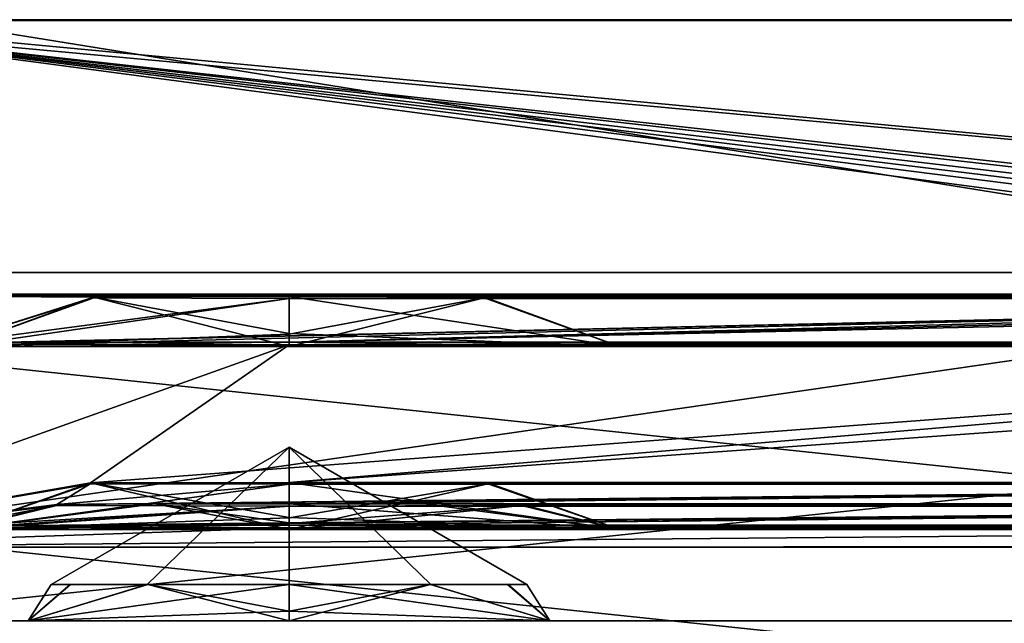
# Model space of a CAD drawing. Header units: millimetres. Extents: x -253 to 253, y -26 to 186.
# Tile 5 of 86: x -245.07 to -239.69, y -5.51 to -2.22. Entities that reach past the tile are written whole.
import ezdxf

# ---------------------------------------------------------------- set-up
doc = ezdxf.new("R2010")
doc.units = ezdxf.units.MM
doc.header["$LTSCALE"] = 52.148148
for name, color, linetype in [('202', 7, 'CONTINUOUS'), ('204', 7, 'CONTINUOUS'), ('205', 7, 'CONTINUOUS'), ('211', 7, 'CONTINUOUS'), ('220', 7, 'CONTINUOUS'), ('221', 7, 'CONTINUOUS'), ('222', 7, 'CONTINUOUS'), ('223', 7, 'CONTINUOUS'), ('224', 7, 'CONTINUOUS'), ('225', 7, 'CONTINUOUS'), ('232', 7, 'CONTINUOUS'), ('233', 7, 'CONTINUOUS'), ('512', 7, 'CONTINUOUS'), ('513', 7, 'CONTINUOUS'), ('518', 7, 'CONTINUOUS'), ('558', 7, 'CONTINUOUS'), ('559', 7, 'CONTINUOUS'), ('560', 7, 'CONTINUOUS'), ('567', 7, 'CONTINUOUS'), ('568', 7, 'CONTINUOUS'), ('570', 7, 'CONTINUOUS'), ('689', 7, 'CONTINUOUS'), ('690', 7, 'CONTINUOUS'), ('691', 7, 'CONTINUOUS'), ('692', 7, 'CONTINUOUS'), ('693', 7, 'CONTINUOUS'), ('694', 7, 'CONTINUOUS')]:
    doc.layers.add(name, color=color, linetype=linetype)

msp = doc.modelspace()

# ---------------------------------------------------------------- linework, layer by layer
at = {"layer": '202', "linetype": 'Continuous'}
for points in [[(-232, -5.5, -19.16), (-232, -4, -19.16), (-246.25, -4, -19.16), (-232, -5.5, -19.16)], [(-232, -5.5, -19.16), (-246.25, -4, -19.16), (-246.25, -5.5, -19.16), (-232, -5.5, -19.16)]]:
    msp.add_3dface(points, dxfattribs=at)
at = {"layer": '204', "linetype": 'Continuous'}
for points in [[(-246.25, -4, -88.84), (-232, -4, -88.84), (-246.25, -5.5, -88.84), (-246.25, -4, -88.84)], [(-246.25, -5.5, -88.84), (-232, -4, -88.84), (-232, -5.5, -88.84), (-246.25, -5.5, -88.84)]]:
    msp.add_3dface(points, dxfattribs=at)
at = {"layer": '205', "linetype": 'Continuous'}
for points in [[(-246.25, -4, -19.16), (-232, -4, -19.16), (-234.65, -4, -21.0743), (-246.25, -4, -19.16)], [(-246.25, -4, -19.16), (-243.6, -4, -21.0743), (-245.4062, -4, -22.1172), (-246.25, -4, -19.16)], [(-243.6, -4, -21.0743), (-246.25, -4, -19.16), (-234.65, -4, -21.0743), (-243.6, -4, -21.0743)], [(-246.25, -4, -19.16), (-245.4077, -4, -24.2002), (-243.6, -4, -82.7543), (-246.25, -4, -19.16)], [(-246.25, -4, -19.16), (-243.6, -4, -82.7543), (-245.4062, -4, -83.7972), (-246.25, -4, -19.16)], [(-232, -4, -88.84), (-246.25, -4, -88.84), (-243.6, -4, -86.9257), (-232, -4, -88.84)], [(-243.6, -4, -86.9257), (-246.25, -4, -88.84), (-245.4077, -4, -85.8802), (-243.6, -4, -86.9257)], [(-245.4077, -4, -24.2002), (-243.6, -4, -25.2457), (-234.65, -4, -82.7543), (-245.4077, -4, -24.2002)], [(-243.6, -4, -82.7543), (-245.4077, -4, -24.2002), (-234.65, -4, -82.7543), (-243.6, -4, -82.7543)], [(-232, -4, -88.84), (-243.6, -4, -86.9257), (-234.65, -4, -86.9257), (-232, -4, -88.84)], [(-241.7923, -4, -22.1198), (-243.6, -4, -21.0743), (-236.4562, -4, -22.1172), (-241.7923, -4, -22.1198)], [(-243.6, -4, -21.0743), (-234.65, -4, -21.0743), (-236.4562, -4, -22.1172), (-243.6, -4, -21.0743)], [(-243.6, -4, -25.2457), (-241.7938, -4, -24.2028), (-234.65, -4, -25.2457), (-243.6, -4, -25.2457)], [(-243.6, -4, -25.2457), (-234.65, -4, -25.2457), (-232.8423, -4, -83.7998), (-243.6, -4, -25.2457)], [(-234.65, -4, -82.7543), (-243.6, -4, -25.2457), (-232.8423, -4, -83.7998), (-234.65, -4, -82.7543)], [(-241.7923, -4, -83.7998), (-243.6, -4, -82.7543), (-236.4562, -4, -83.7972), (-241.7923, -4, -83.7998)], [(-243.6, -4, -82.7543), (-234.65, -4, -82.7543), (-236.4562, -4, -83.7972), (-243.6, -4, -82.7543)], [(-243.6, -4, -86.9257), (-241.7938, -4, -85.8828), (-234.65, -4, -86.9257), (-243.6, -4, -86.9257)], [(-241.7938, -4, -24.2028), (-241.7923, -4, -22.1198), (-236.4577, -4, -24.2002), (-241.7938, -4, -24.2028)], [(-234.65, -4, -25.2457), (-241.7938, -4, -24.2028), (-236.4577, -4, -24.2002), (-234.65, -4, -25.2457)], [(-241.7938, -4, -85.8828), (-241.7923, -4, -83.7998), (-236.4577, -4, -85.8802), (-241.7938, -4, -85.8828)], [(-234.65, -4, -86.9257), (-241.7938, -4, -85.8828), (-236.4577, -4, -85.8802), (-234.65, -4, -86.9257)], [(-236.4577, -4, -24.2002), (-241.7923, -4, -22.1198), (-236.4562, -4, -22.1172), (-236.4577, -4, -24.2002)], [(-236.4577, -4, -85.8802), (-241.7923, -4, -83.7998), (-236.4562, -4, -83.7972), (-236.4577, -4, -85.8802)]]:
    msp.add_3dface(points, dxfattribs=at)
at = {"layer": '211', "linetype": 'Continuous'}
for points in [[(-232, -5.5, -19.16), (-246.25, -5.5, -19.16), (-243.6, -5.5, -21.5146), (-232, -5.5, -19.16)], [(-246.25, -5.5, -19.16), (-246.25, -5.5, -88.84), (-245.0256, -5.5, -22.3384), (-246.25, -5.5, -19.16)], [(-243.6, -5.5, -21.5146), (-246.25, -5.5, -19.16), (-245.0256, -5.5, -22.3384), (-243.6, -5.5, -21.5146)], [(-246.25, -5.5, -88.84), (-232, -5.5, -88.84), (-234.65, -5.5, -86.4854), (-246.25, -5.5, -88.84)], [(-245.0256, -5.5, -22.3384), (-246.25, -5.5, -88.84), (-245.0254, -5.5, -23.9821), (-245.0256, -5.5, -22.3384)], [(-245.0254, -5.5, -23.9821), (-246.25, -5.5, -88.84), (-243.6, -5.5, -24.8054), (-245.0254, -5.5, -23.9821)], [(-243.6, -5.5, -24.8054), (-246.25, -5.5, -88.84), (-234.65, -5.5, -24.8054), (-243.6, -5.5, -24.8054)], [(-245.0256, -5.5, -84.0184), (-246.25, -5.5, -88.84), (-245.0254, -5.5, -85.6621), (-245.0256, -5.5, -84.0184)], [(-246.25, -5.5, -88.84), (-245.0256, -5.5, -84.0184), (-234.65, -5.5, -24.8054), (-246.25, -5.5, -88.84)], [(-245.0254, -5.5, -85.6621), (-246.25, -5.5, -88.84), (-243.6, -5.5, -86.4854), (-245.0254, -5.5, -85.6621)], [(-243.6, -5.5, -86.4854), (-246.25, -5.5, -88.84), (-234.65, -5.5, -86.4854), (-243.6, -5.5, -86.4854)], [(-245.0256, -5.5, -84.0184), (-243.6, -5.5, -83.1946), (-234.65, -5.5, -24.8054), (-245.0256, -5.5, -84.0184)], [(-232, -5.5, -19.16), (-243.6, -5.5, -21.5146), (-234.65, -5.5, -21.5146), (-232, -5.5, -19.16)], [(-243.6, -5.5, -83.1946), (-232, -5.5, -19.16), (-233.2244, -5.5, -23.9816), (-243.6, -5.5, -83.1946)], [(-232, -5.5, -19.16), (-243.6, -5.5, -83.1946), (-234.65, -5.5, -83.1946), (-232, -5.5, -19.16)], [(-243.6, -5.5, -21.5146), (-242.1746, -5.5, -22.3379), (-234.65, -5.5, -21.5146), (-243.6, -5.5, -21.5146)], [(-242.1744, -5.5, -23.9816), (-243.6, -5.5, -24.8054), (-236.0754, -5.5, -23.9821), (-242.1744, -5.5, -23.9816)], [(-236.0754, -5.5, -23.9821), (-243.6, -5.5, -24.8054), (-234.65, -5.5, -24.8054), (-236.0754, -5.5, -23.9821)], [(-243.6, -5.5, -83.1946), (-242.1746, -5.5, -84.0179), (-234.65, -5.5, -83.1946), (-243.6, -5.5, -83.1946)], [(-234.65, -5.5, -24.8054), (-243.6, -5.5, -83.1946), (-233.2244, -5.5, -23.9816), (-234.65, -5.5, -24.8054)], [(-242.1744, -5.5, -85.6616), (-243.6, -5.5, -86.4854), (-236.0754, -5.5, -85.6621), (-242.1744, -5.5, -85.6616)], [(-236.0754, -5.5, -85.6621), (-243.6, -5.5, -86.4854), (-234.65, -5.5, -86.4854), (-236.0754, -5.5, -85.6621)], [(-242.1746, -5.5, -22.3379), (-242.1744, -5.5, -23.9816), (-236.0756, -5.5, -22.3384), (-242.1746, -5.5, -22.3379)], [(-234.65, -5.5, -21.5146), (-242.1746, -5.5, -22.3379), (-236.0756, -5.5, -22.3384), (-234.65, -5.5, -21.5146)], [(-242.1746, -5.5, -84.0179), (-242.1744, -5.5, -85.6616), (-236.0756, -5.5, -84.0184), (-242.1746, -5.5, -84.0179)], [(-234.65, -5.5, -83.1946), (-242.1746, -5.5, -84.0179), (-236.0756, -5.5, -84.0184), (-234.65, -5.5, -83.1946)], [(-236.0756, -5.5, -22.3384), (-242.1744, -5.5, -23.9816), (-236.0754, -5.5, -23.9821), (-236.0756, -5.5, -22.3384)], [(-236.0756, -5.5, -84.0184), (-242.1744, -5.5, -85.6616), (-236.0754, -5.5, -85.6621), (-236.0756, -5.5, -84.0184)]]:
    msp.add_3dface(points, dxfattribs=at)
at = {"layer": '220', "linetype": 'Continuous'}
for points in [[(-243.6, -5.3, -21.861), (-245.0256, -5.5, -22.3384), (-244.3755, -5.2999, -22.1179), (-243.6, -5.3, -21.861)], [(-244.3755, -5.2999, -22.1179), (-245.0256, -5.5, -22.3384), (-244.7964, -5.3, -22.654), (-244.3755, -5.2999, -22.1179)], [(-245.0256, -5.5, -22.3384), (-245.0254, -5.5, -23.9821), (-244.7964, -5.3, -22.654), (-245.0256, -5.5, -22.3384)], [(-243.6, -5.4464, -21.7146), (-245.0256, -5.5, -22.3384), (-243.6, -5.3, -21.861), (-243.6, -5.4464, -21.7146)], [(-245.0254, -5.5, -23.9821), (-243.6, -5.5, -24.8054), (-244.3723, -5.2999, -24.2044), (-245.0254, -5.5, -23.9821)], [(-244.7934, -5.3, -23.6732), (-245.0254, -5.5, -23.9821), (-244.3723, -5.2999, -24.2044), (-244.7934, -5.3, -23.6732)], [(-244.7964, -5.3, -22.654), (-245.0254, -5.5, -23.9821), (-244.899, -5.3, -23.162), (-244.7964, -5.3, -22.654)], [(-244.899, -5.3, -23.162), (-245.0254, -5.5, -23.9821), (-244.7934, -5.3, -23.6732), (-244.899, -5.3, -23.162)], [(-244.3723, -5.2999, -24.2044), (-243.6, -5.5, -24.8054), (-243.6, -5.4464, -24.6054), (-244.3723, -5.2999, -24.2044)], [(-243.6, -5.3, -24.459), (-244.3723, -5.2999, -24.2044), (-243.6, -5.4464, -24.6054), (-243.6, -5.3, -24.459)], [(-243.6, -5.5, -21.5146), (-245.0256, -5.5, -22.3384), (-243.6, -5.4464, -21.7146), (-243.6, -5.5, -21.5146)]]:
    msp.add_3dface(points, dxfattribs=at)
at = {"layer": '221', "linetype": 'Continuous'}
for points in [[(-242.1746, -5.5, -22.3379), (-243.6, -5.5, -21.5146), (-242.8277, -5.2999, -22.1156), (-242.1746, -5.5, -22.3379)], [(-243.6, -5.5, -21.5146), (-243.6, -5.4464, -21.7146), (-242.8277, -5.2999, -22.1156), (-243.6, -5.5, -21.5146)], [(-243.6, -5.3, -24.459), (-242.1744, -5.5, -23.9816), (-242.8245, -5.2999, -24.2021), (-243.6, -5.3, -24.459)], [(-243.6, -5.4464, -21.7146), (-243.6, -5.3, -21.861), (-242.8277, -5.2999, -22.1156), (-243.6, -5.4464, -21.7146)], [(-242.1744, -5.5, -23.9816), (-243.6, -5.3, -24.459), (-243.6, -5.4464, -24.6054), (-242.1744, -5.5, -23.9816)], [(-242.4066, -5.3, -22.6468), (-242.1746, -5.5, -22.3379), (-242.8277, -5.2999, -22.1156), (-242.4066, -5.3, -22.6468)], [(-242.8245, -5.2999, -24.2021), (-242.1744, -5.5, -23.9816), (-242.4036, -5.3, -23.666), (-242.8245, -5.2999, -24.2021)], [(-242.301, -5.3, -23.158), (-242.1746, -5.5, -22.3379), (-242.4066, -5.3, -22.6468), (-242.301, -5.3, -23.158)], [(-242.1744, -5.5, -23.9816), (-242.1746, -5.5, -22.3379), (-242.4036, -5.3, -23.666), (-242.1744, -5.5, -23.9816)], [(-242.4036, -5.3, -23.666), (-242.1746, -5.5, -22.3379), (-242.301, -5.3, -23.158), (-242.4036, -5.3, -23.666)], [(-243.6, -5.5, -24.8054), (-242.1744, -5.5, -23.9816), (-243.6, -5.4464, -24.6054), (-243.6, -5.5, -24.8054)]]:
    msp.add_3dface(points, dxfattribs=at)
at = {"layer": '222', "linetype": 'Continuous'}
for points in [[(-244.3755, -5.2999, -22.1179), (-244.899, -5.3, -23.162), (-243.6, -4.55, -23.16), (-244.3755, -5.2999, -22.1179)], [(-244.899, -5.3, -23.162), (-243.6, -5.3, -24.459), (-243.6, -4.55, -23.16), (-244.899, -5.3, -23.162)], [(-243.6, -5.3, -21.861), (-244.3755, -5.2999, -22.1179), (-243.6, -4.55, -23.16), (-243.6, -5.3, -21.861)], [(-242.301, -5.3, -23.158), (-243.6, -5.3, -21.861), (-243.6, -4.55, -23.16), (-242.301, -5.3, -23.158)], [(-243.6, -5.3, -24.459), (-242.8245, -5.2999, -24.2021), (-243.6, -4.55, -23.16), (-243.6, -5.3, -24.459)], [(-242.8245, -5.2999, -24.2021), (-242.301, -5.3, -23.158), (-243.6, -4.55, -23.16), (-242.8245, -5.2999, -24.2021)], [(-244.3755, -5.2999, -22.1179), (-244.7964, -5.3, -22.654), (-244.899, -5.3, -23.162), (-244.3755, -5.2999, -22.1179)], [(-244.899, -5.3, -23.162), (-244.7934, -5.3, -23.6732), (-244.3723, -5.2999, -24.2044), (-244.899, -5.3, -23.162)], [(-244.899, -5.3, -23.162), (-244.3723, -5.2999, -24.2044), (-243.6, -5.3, -24.459), (-244.899, -5.3, -23.162)], [(-243.6, -5.3, -21.861), (-242.301, -5.3, -23.158), (-242.8277, -5.2999, -22.1156), (-243.6, -5.3, -21.861)], [(-242.301, -5.3, -23.158), (-242.4066, -5.3, -22.6468), (-242.8277, -5.2999, -22.1156), (-242.301, -5.3, -23.158)], [(-242.8245, -5.2999, -24.2021), (-242.4036, -5.3, -23.666), (-242.301, -5.3, -23.158), (-242.8245, -5.2999, -24.2021)]]:
    msp.add_3dface(points, dxfattribs=at)
at = {"layer": '223', "linetype": 'Continuous'}
for points in [[(-243.6, -5.3, -83.541), (-245.0256, -5.5, -84.0184), (-244.3755, -5.2999, -83.7979), (-243.6, -5.3, -83.541)], [(-244.3755, -5.2999, -83.7979), (-245.0256, -5.5, -84.0184), (-244.7964, -5.3, -84.334), (-244.3755, -5.2999, -83.7979)], [(-245.0256, -5.5, -84.0184), (-245.0254, -5.5, -85.6621), (-244.7964, -5.3, -84.334), (-245.0256, -5.5, -84.0184)], [(-243.6, -5.4464, -83.3946), (-245.0256, -5.5, -84.0184), (-243.6, -5.3, -83.541), (-243.6, -5.4464, -83.3946)], [(-245.0254, -5.5, -85.6621), (-243.6, -5.5, -86.4854), (-244.3723, -5.2999, -85.8844), (-245.0254, -5.5, -85.6621)], [(-244.7934, -5.3, -85.3532), (-245.0254, -5.5, -85.6621), (-244.3723, -5.2999, -85.8844), (-244.7934, -5.3, -85.3532)], [(-244.7964, -5.3, -84.334), (-245.0254, -5.5, -85.6621), (-244.899, -5.3, -84.842), (-244.7964, -5.3, -84.334)], [(-244.899, -5.3, -84.842), (-245.0254, -5.5, -85.6621), (-244.7934, -5.3, -85.3532), (-244.899, -5.3, -84.842)], [(-244.3723, -5.2999, -85.8844), (-243.6, -5.5, -86.4854), (-243.6, -5.4464, -86.2854), (-244.3723, -5.2999, -85.8844)], [(-243.6, -5.3, -86.139), (-244.3723, -5.2999, -85.8844), (-243.6, -5.4464, -86.2854), (-243.6, -5.3, -86.139)], [(-243.6, -5.5, -83.1946), (-245.0256, -5.5, -84.0184), (-243.6, -5.4464, -83.3946), (-243.6, -5.5, -83.1946)]]:
    msp.add_3dface(points, dxfattribs=at)
at = {"layer": '224', "linetype": 'Continuous'}
for points in [[(-242.1746, -5.5, -84.0179), (-243.6, -5.5, -83.1946), (-242.8277, -5.2999, -83.7956), (-242.1746, -5.5, -84.0179)], [(-243.6, -5.5, -83.1946), (-243.6, -5.4464, -83.3946), (-242.8277, -5.2999, -83.7956), (-243.6, -5.5, -83.1946)], [(-243.6, -5.3, -86.139), (-242.1744, -5.5, -85.6616), (-242.8245, -5.2999, -85.8821), (-243.6, -5.3, -86.139)], [(-243.6, -5.4464, -83.3946), (-243.6, -5.3, -83.541), (-242.8277, -5.2999, -83.7956), (-243.6, -5.4464, -83.3946)], [(-242.1744, -5.5, -85.6616), (-243.6, -5.3, -86.139), (-243.6, -5.4464, -86.2854), (-242.1744, -5.5, -85.6616)], [(-242.4066, -5.3, -84.3268), (-242.1746, -5.5, -84.0179), (-242.8277, -5.2999, -83.7956), (-242.4066, -5.3, -84.3268)], [(-242.8245, -5.2999, -85.8821), (-242.1744, -5.5, -85.6616), (-242.4036, -5.3, -85.346), (-242.8245, -5.2999, -85.8821)], [(-242.301, -5.3, -84.838), (-242.1746, -5.5, -84.0179), (-242.4066, -5.3, -84.3268), (-242.301, -5.3, -84.838)], [(-242.1744, -5.5, -85.6616), (-242.1746, -5.5, -84.0179), (-242.4036, -5.3, -85.346), (-242.1744, -5.5, -85.6616)], [(-242.4036, -5.3, -85.346), (-242.1746, -5.5, -84.0179), (-242.301, -5.3, -84.838), (-242.4036, -5.3, -85.346)], [(-243.6, -5.5, -86.4854), (-242.1744, -5.5, -85.6616), (-243.6, -5.4464, -86.2854), (-243.6, -5.5, -86.4854)]]:
    msp.add_3dface(points, dxfattribs=at)
at = {"layer": '225', "linetype": 'Continuous'}
for points in [[(-244.3755, -5.2999, -83.7979), (-244.899, -5.3, -84.842), (-243.6, -4.55, -84.84), (-244.3755, -5.2999, -83.7979)], [(-244.899, -5.3, -84.842), (-243.6, -5.3, -86.139), (-243.6, -4.55, -84.84), (-244.899, -5.3, -84.842)], [(-243.6, -5.3, -83.541), (-244.3755, -5.2999, -83.7979), (-243.6, -4.55, -84.84), (-243.6, -5.3, -83.541)], [(-242.301, -5.3, -84.838), (-243.6, -5.3, -83.541), (-243.6, -4.55, -84.84), (-242.301, -5.3, -84.838)], [(-243.6, -5.3, -86.139), (-242.8245, -5.2999, -85.8821), (-243.6, -4.55, -84.84), (-243.6, -5.3, -86.139)], [(-242.8245, -5.2999, -85.8821), (-242.301, -5.3, -84.838), (-243.6, -4.55, -84.84), (-242.8245, -5.2999, -85.8821)], [(-244.3755, -5.2999, -83.7979), (-244.7964, -5.3, -84.334), (-244.899, -5.3, -84.842), (-244.3755, -5.2999, -83.7979)], [(-244.899, -5.3, -84.842), (-244.7934, -5.3, -85.3532), (-244.3723, -5.2999, -85.8844), (-244.899, -5.3, -84.842)], [(-244.899, -5.3, -84.842), (-244.3723, -5.2999, -85.8844), (-243.6, -5.3, -86.139), (-244.899, -5.3, -84.842)], [(-243.6, -5.3, -83.541), (-242.301, -5.3, -84.838), (-242.8277, -5.2999, -83.7956), (-243.6, -5.3, -83.541)], [(-242.301, -5.3, -84.838), (-242.4066, -5.3, -84.3268), (-242.8277, -5.2999, -83.7956), (-242.301, -5.3, -84.838)], [(-242.8245, -5.2999, -85.8821), (-242.4036, -5.3, -85.346), (-242.301, -5.3, -84.838), (-242.8245, -5.2999, -85.8821)]]:
    msp.add_3dface(points, dxfattribs=at)
at = {"layer": '232', "linetype": 'Continuous'}
for points in [[(-243.6, -3.9304, -21.5258), (-241.7923, -4, -22.1198), (-243.6, -3.7282, -21.9354), (-243.6, -3.9304, -21.5258)], [(-243.6, -3.7282, -21.9354), (-241.7923, -4, -22.1198), (-242.5329, -3.7307, -22.552), (-243.6, -3.7282, -21.9354)], [(-241.7938, -4, -24.2028), (-243.6, -4, -25.2457), (-242.5337, -3.7357, -23.7837), (-241.7938, -4, -24.2028)], [(-243.6, -4, -25.2457), (-243.6, -3.9331, -24.8026), (-242.5337, -3.7357, -23.7837), (-243.6, -4, -25.2457)], [(-243.6, -3.9331, -24.8026), (-243.6, -3.7382, -24.399), (-242.5337, -3.7357, -23.7837), (-243.6, -3.9331, -24.8026)], [(-242.5329, -3.7307, -22.552), (-241.7938, -4, -24.2028), (-242.5337, -3.7357, -23.7837), (-242.5329, -3.7307, -22.552)], [(-241.7923, -4, -22.1198), (-241.7938, -4, -24.2028), (-242.5329, -3.7307, -22.552), (-241.7923, -4, -22.1198)], [(-243.6, -4, -21.0743), (-241.7923, -4, -22.1198), (-243.6, -3.9304, -21.5258), (-243.6, -4, -21.0743)]]:
    msp.add_3dface(points, dxfattribs=at)
at = {"layer": '233', "linetype": 'Continuous'}
for points in [[(-246.1172, -3.719, -19.6739), (-246.4, -3.7195, -19.791), (-235.0679, -3.719, -19.6571), (-246.1172, -3.719, -19.6739)], [(-235.0679, -3.719, -19.6571), (-246.4, -3.7195, -19.791), (-234.5679, -3.7195, -19.791), (-235.0679, -3.719, -19.6571)], [(-246.4, -3.7195, -19.791), (-243.6, -3.7282, -21.9354), (-234.5679, -3.7195, -19.791), (-246.4, -3.7195, -19.791)], [(-243.6, -3.7282, -21.9354), (-246.4, -3.7195, -19.791), (-244.6663, -3.7307, -22.5508), (-243.6, -3.7282, -21.9354)], [(-244.6663, -3.7307, -22.5508), (-246.4, -3.7195, -19.791), (-245.4661, -3.9839, -84.8882), (-244.6663, -3.7307, -22.5508)], [(-246, -3.7179, -19.391), (-246.1172, -3.719, -19.6739), (-235.0679, -3.719, -19.6571), (-246, -3.7179, -19.391)], [(-245.8828, -3.7159, -18.9082), (-246, -3.7171, -19.191), (-235.8, -3.716, -18.925), (-245.8828, -3.7159, -18.9082)], [(-235.8, -3.716, -18.925), (-246, -3.7171, -19.191), (-235.434, -3.7175, -19.291), (-235.8, -3.716, -18.925)], [(-246, -3.7171, -19.191), (-246, -3.7179, -19.391), (-235.434, -3.7175, -19.291), (-246, -3.7171, -19.191)], [(-235.434, -3.7175, -19.291), (-246, -3.7179, -19.391), (-235.0679, -3.719, -19.6571), (-235.434, -3.7175, -19.291)], [(-245.6, -3.7154, -18.791), (-245.8828, -3.7159, -18.9082), (-236.3, -3.7154, -18.791), (-245.6, -3.7154, -18.791)], [(-236.3, -3.7154, -18.791), (-245.8828, -3.7159, -18.9082), (-235.8, -3.716, -18.925), (-236.3, -3.7154, -18.791)], [(-244.6671, -3.7357, -23.7824), (-244.6663, -3.7307, -22.5508), (-245.4661, -3.9839, -84.8882), (-244.6671, -3.7357, -23.7824)], [(-243.6, -3.7382, -24.399), (-244.6671, -3.7357, -23.7824), (-245.4661, -3.9839, -84.8882), (-243.6, -3.7382, -24.399)], [(-243.6, -3.7382, -24.399), (-245.4661, -3.9839, -84.8882), (-234.65, -3.7382, -24.399), (-243.6, -3.7382, -24.399)], [(-245.4661, -3.9839, -84.8882), (-245.2125, -3.9801, -83.949), (-234.65, -3.7382, -24.399), (-245.4661, -3.9839, -84.8882)], [(-245.2125, -3.9801, -83.949), (-244.5266, -3.9774, -83.2665), (-234.65, -3.7382, -24.399), (-245.2125, -3.9801, -83.949)], [(-244.5266, -3.9774, -83.2665), (-243.6, -3.9764, -83.0196), (-234.65, -3.7382, -24.399), (-244.5266, -3.9774, -83.2665)], [(-234.3, -3.7195, -19.791), (-243.6, -3.7282, -21.9354), (-231.8, -3.7179, -19.391), (-234.3, -3.7195, -19.791)], [(-231.8, -3.7179, -19.391), (-243.6, -3.7282, -21.9354), (-234.65, -3.7282, -21.9354), (-231.8, -3.7179, -19.391)], [(-243.6, -3.9764, -83.0196), (-231.8, -3.7179, -19.391), (-233.5837, -3.7357, -23.7837), (-243.6, -3.9764, -83.0196)], [(-231.8, -3.7179, -19.391), (-243.6, -3.9764, -83.0196), (-234.65, -3.9764, -83.0196), (-231.8, -3.7179, -19.391)], [(-234.5679, -3.7195, -19.791), (-243.6, -3.7282, -21.9354), (-234.3, -3.7195, -19.791), (-234.5679, -3.7195, -19.791)], [(-243.6, -3.7282, -21.9354), (-242.5329, -3.7307, -22.552), (-234.65, -3.7282, -21.9354), (-243.6, -3.7282, -21.9354)], [(-242.5337, -3.7357, -23.7837), (-243.6, -3.7382, -24.399), (-235.7171, -3.7357, -23.7824), (-242.5337, -3.7357, -23.7837)], [(-243.6, -3.7382, -24.399), (-234.65, -3.7382, -24.399), (-235.7171, -3.7357, -23.7824), (-243.6, -3.7382, -24.399)], [(-234.65, -3.7382, -24.399), (-243.6, -3.9764, -83.0196), (-233.5837, -3.7357, -23.7837), (-234.65, -3.7382, -24.399)], [(-242.5329, -3.7307, -22.552), (-242.5337, -3.7357, -23.7837), (-235.7171, -3.7357, -23.7824), (-242.5329, -3.7307, -22.552)], [(-234.65, -3.7282, -21.9354), (-242.5329, -3.7307, -22.552), (-235.7163, -3.7307, -22.5508), (-234.65, -3.7282, -21.9354)], [(-235.7163, -3.7307, -22.5508), (-242.5329, -3.7307, -22.552), (-235.7171, -3.7357, -23.7824), (-235.7163, -3.7307, -22.5508)], [(-243.6, -3.9764, -83.0196), (-242.6629, -3.9774, -83.2726), (-234.65, -3.9764, -83.0196), (-243.6, -3.9764, -83.0196)], [(-234.65, -3.9764, -83.0196), (-242.6629, -3.9774, -83.2726), (-235.5766, -3.9774, -83.2665), (-234.65, -3.9764, -83.0196)], [(-242.6629, -3.9774, -83.2726), (-241.9826, -3.9802, -83.9575), (-236.2625, -3.9801, -83.949), (-242.6629, -3.9774, -83.2726)], [(-235.5766, -3.9774, -83.2665), (-242.6629, -3.9774, -83.2726), (-236.2625, -3.9801, -83.949), (-235.5766, -3.9774, -83.2665)], [(-241.9826, -3.9802, -83.9575), (-241.983, -3.9878, -85.8269), (-236.5161, -3.9839, -84.8882), (-241.9826, -3.9802, -83.9575)], [(-236.2625, -3.9801, -83.949), (-241.9826, -3.9802, -83.9575), (-236.5161, -3.9839, -84.8882), (-236.2625, -3.9801, -83.949)], [(-246.7, -5.0966, -358.7882), (-243.6, -3.9916, -86.7669), (-245.2145, -3.9878, -85.8314), (-246.7, -5.0966, -358.7882)], [(-243.6, -3.9916, -86.7669), (-246.7, -5.0966, -358.7882), (-244.6855, -4.7456, -272.3803), (-243.6, -3.9916, -86.7669)], [(-234.65, -3.9916, -86.7669), (-243.6, -3.9916, -86.7669), (-244.6855, -4.7456, -272.3803), (-234.65, -3.9916, -86.7669)], [(-243.6, -4.7431, -271.7538), (-234.65, -3.9916, -86.7669), (-244.6855, -4.7456, -272.3803), (-243.6, -4.7431, -271.7538)], [(-241.983, -3.9878, -85.8269), (-243.6, -3.9916, -86.7669), (-236.2645, -3.9878, -85.8314), (-241.983, -3.9878, -85.8269)], [(-243.6, -3.9916, -86.7669), (-234.65, -3.9916, -86.7669), (-236.2645, -3.9878, -85.8314), (-243.6, -3.9916, -86.7669)], [(-233.033, -3.9878, -85.8269), (-234.65, -3.9916, -86.7669), (-243.6, -4.7431, -271.7538), (-233.033, -3.9878, -85.8269)], [(-234.65, -4.7431, -271.7538), (-233.033, -3.9878, -85.8269), (-243.6, -4.7431, -271.7538), (-234.65, -4.7431, -271.7538)], [(-236.5161, -3.9839, -84.8882), (-241.983, -3.9878, -85.8269), (-236.2645, -3.9878, -85.8314), (-236.5161, -3.9839, -84.8882)], [(-244.6855, -4.7456, -272.3803), (-246.7, -5.0966, -358.7882), (-244.6861, -4.7507, -273.6338), (-244.6855, -4.7456, -272.3803)], [(-244.6861, -4.7507, -273.6338), (-246.7, -5.0966, -358.7882), (-244.8697, -4.863, -301.2804), (-244.6861, -4.7507, -273.6338)], [(-243.6, -4.7533, -274.2615), (-244.6861, -4.7507, -273.6338), (-244.8697, -4.863, -301.2804), (-243.6, -4.7533, -274.2615)], [(-234.65, -4.7533, -274.2615), (-243.6, -4.7533, -274.2615), (-244.8697, -4.863, -301.2804), (-234.65, -4.7533, -274.2615)], [(-244.333, -4.8608, -300.7436), (-234.65, -4.7533, -274.2615), (-244.8697, -4.863, -301.2804), (-244.333, -4.8608, -300.7436)], [(-243.6, -4.86, -300.547), (-234.65, -4.7533, -274.2615), (-244.333, -4.8608, -300.7436), (-243.6, -4.86, -300.547)], [(-242.5139, -4.7456, -272.3815), (-234.65, -4.7431, -271.7538), (-243.6, -4.7431, -271.7538), (-242.5139, -4.7456, -272.3815)], [(-233.5645, -4.7507, -273.635), (-234.65, -4.7533, -274.2615), (-243.6, -4.86, -300.547), (-233.5645, -4.7507, -273.635)], [(-234.65, -4.7533, -274.2615), (-235.7361, -4.7507, -273.6338), (-243.6, -4.7533, -274.2615), (-234.65, -4.7533, -274.2615)], [(-234.65, -4.86, -300.547), (-233.5645, -4.7507, -273.635), (-243.6, -4.86, -300.547), (-234.65, -4.86, -300.547)], [(-243.6, -4.7533, -274.2615), (-235.7361, -4.7507, -273.6338), (-242.5145, -4.7507, -273.635), (-243.6, -4.7533, -274.2615)], [(-242.5145, -4.7507, -273.635), (-235.7361, -4.7507, -273.6338), (-242.5139, -4.7456, -272.3815), (-242.5145, -4.7507, -273.635)], [(-235.7355, -4.7456, -272.3803), (-234.65, -4.7431, -271.7538), (-242.5139, -4.7456, -272.3815), (-235.7355, -4.7456, -272.3803)], [(-235.7361, -4.7507, -273.6338), (-235.7355, -4.7456, -272.3803), (-242.5139, -4.7456, -272.3815), (-235.7361, -4.7507, -273.6338)], [(-244.8697, -4.863, -301.2804), (-246.7, -5.0966, -358.7882), (-244.8699, -4.869, -302.7455), (-244.8697, -4.863, -301.2804)], [(-244.8699, -4.869, -302.7455), (-246.7, -5.0966, -358.7882), (-245.4661, -4.9839, -331.0482), (-244.8699, -4.869, -302.7455)], [(-243.6, -4.872, -303.4793), (-244.8699, -4.869, -302.7455), (-245.4661, -4.9839, -331.0482), (-243.6, -4.872, -303.4793)], [(-245.2125, -4.9801, -330.109), (-243.6, -4.872, -303.4793), (-245.4661, -4.9839, -331.0482), (-245.2125, -4.9801, -330.109)], [(-234.65, -4.872, -303.4793), (-243.6, -4.872, -303.4793), (-245.2125, -4.9801, -330.109), (-234.65, -4.872, -303.4793)], [(-244.5266, -4.9774, -329.4265), (-234.65, -4.872, -303.4793), (-245.2125, -4.9801, -330.109), (-244.5266, -4.9774, -329.4265)], [(-243.6, -4.9764, -329.1796), (-234.65, -4.872, -303.4793), (-244.5266, -4.9774, -329.4265), (-243.6, -4.9764, -329.1796)], [(-242.8645, -4.8608, -300.745), (-234.65, -4.86, -300.547), (-243.6, -4.86, -300.547), (-242.8645, -4.8608, -300.745)], [(-233.3803, -4.869, -302.7458), (-234.65, -4.872, -303.4793), (-243.6, -4.9764, -329.1796), (-233.3803, -4.869, -302.7458)], [(-234.65, -4.872, -303.4793), (-235.9199, -4.869, -302.7455), (-243.6, -4.872, -303.4793), (-234.65, -4.872, -303.4793)], [(-234.65, -4.9764, -329.1796), (-233.3803, -4.869, -302.7458), (-243.6, -4.9764, -329.1796), (-234.65, -4.9764, -329.1796)], [(-243.6, -4.872, -303.4793), (-235.9199, -4.869, -302.7455), (-242.3303, -4.869, -302.7458), (-243.6, -4.872, -303.4793)], [(-235.383, -4.8608, -300.7436), (-234.65, -4.86, -300.547), (-242.8645, -4.8608, -300.745), (-235.383, -4.8608, -300.7436)], [(-235.9197, -4.863, -301.2804), (-235.383, -4.8608, -300.7436), (-242.8645, -4.8608, -300.745), (-235.9197, -4.863, -301.2804)], [(-242.3301, -4.863, -301.2808), (-235.9197, -4.863, -301.2804), (-242.8645, -4.8608, -300.745), (-242.3301, -4.863, -301.2808)], [(-242.3303, -4.869, -302.7458), (-235.9199, -4.869, -302.7455), (-242.3301, -4.863, -301.2808), (-242.3303, -4.869, -302.7458)], [(-235.9199, -4.869, -302.7455), (-235.9197, -4.863, -301.2804), (-242.3301, -4.863, -301.2808), (-235.9199, -4.869, -302.7455)], [(-246.7, -5.0966, -358.7882), (-243.6, -4.9916, -332.9269), (-245.2145, -4.9878, -331.9914), (-246.7, -5.0966, -358.7882)], [(-246.7, -5.0966, -358.7882), (-234.6, -5.0926, -357.7882), (-234.65, -4.9916, -332.9269), (-246.7, -5.0966, -358.7882)], [(-246.7, -5.0966, -358.7882), (-234.65, -4.9916, -332.9269), (-243.6, -4.9916, -332.9269), (-246.7, -5.0966, -358.7882)], [(-242.6629, -4.9774, -329.4326), (-234.65, -4.9764, -329.1796), (-243.6, -4.9764, -329.1796), (-242.6629, -4.9774, -329.4326)], [(-234.65, -4.9916, -332.9269), (-236.2645, -4.9878, -331.9914), (-243.6, -4.9916, -332.9269), (-234.65, -4.9916, -332.9269)], [(-243.6, -4.9916, -332.9269), (-236.2645, -4.9878, -331.9914), (-241.983, -4.9878, -331.9869), (-243.6, -4.9916, -332.9269)], [(-235.5766, -4.9774, -329.4265), (-234.65, -4.9764, -329.1796), (-242.6629, -4.9774, -329.4326), (-235.5766, -4.9774, -329.4265)], [(-236.2625, -4.9801, -330.109), (-235.5766, -4.9774, -329.4265), (-242.6629, -4.9774, -329.4326), (-236.2625, -4.9801, -330.109)], [(-241.9826, -4.9802, -330.1175), (-236.2625, -4.9801, -330.109), (-242.6629, -4.9774, -329.4326), (-241.9826, -4.9802, -330.1175)], [(-241.983, -4.9878, -331.9869), (-236.5161, -4.9839, -331.0482), (-241.9826, -4.9802, -330.1175), (-241.983, -4.9878, -331.9869)], [(-236.2645, -4.9878, -331.9914), (-236.5161, -4.9839, -331.0482), (-241.983, -4.9878, -331.9869), (-236.2645, -4.9878, -331.9914)], [(-236.5161, -4.9839, -331.0482), (-236.2625, -4.9801, -330.109), (-241.9826, -4.9802, -330.1175), (-236.5161, -4.9839, -331.0482)], [(-235.1, -5.0931, -357.9222), (-234.6, -5.0926, -357.7882), (-246.7, -5.0966, -358.7882), (-235.1, -5.0931, -357.9222)], [(-235.466, -5.0946, -358.2882), (-235.1, -5.0931, -357.9222), (-246.7, -5.0966, -358.7882), (-235.466, -5.0946, -358.2882)], [(-235.8321, -5.0961, -358.6543), (-235.466, -5.0946, -358.2882), (-246.7, -5.0966, -358.7882), (-235.8321, -5.0961, -358.6543)], [(-236.3321, -5.0966, -358.7882), (-235.8321, -5.0961, -358.6543), (-246.7, -5.0966, -358.7882), (-236.3321, -5.0966, -358.7882)]]:
    msp.add_3dface(points, dxfattribs=at)
at = {"layer": '512', "linetype": 'Continuous'}
for points in [[(-236.3321, -5.0966, -358.7882), (-246.7, -5.0966, -358.7882), (-236.3321, -3.5966, -358.7943), (-236.3321, -5.0966, -358.7882)], [(-246.7, -5.0966, -358.7882), (-246.7, -3.5966, -358.7943), (-236.3321, -3.5966, -358.7943), (-246.7, -5.0966, -358.7882)]]:
    msp.add_3dface(points, dxfattribs=at)
at = {"layer": '513', "linetype": 'Continuous'}
for points in [[(-231.8, -3.5942, -358.1943), (-234.3, -3.5926, -357.7943), (-246.7, -2.2195, -19.7971), (-231.8, -3.5942, -358.1943)], [(-246.7, -2.2195, -19.7971), (-234.3, -3.5926, -357.7943), (-234.6, -3.5926, -357.7943), (-246.7, -2.2195, -19.7971)], [(-231.8, -3.5942, -358.1943), (-246.7, -2.2195, -19.7971), (-246.4, -2.2195, -19.7971), (-231.8, -3.5942, -358.1943)], [(-246.7, -3.5966, -358.7943), (-246.7, -2.2195, -19.7971), (-236.3321, -3.5966, -358.7943), (-246.7, -3.5966, -358.7943)], [(-236.3321, -3.5966, -358.7943), (-246.7, -2.2195, -19.7971), (-235.8321, -3.5961, -358.6604), (-236.3321, -3.5966, -358.7943)], [(-235.8321, -3.5961, -358.6604), (-246.7, -2.2195, -19.7971), (-235.466, -3.5946, -358.2943), (-235.8321, -3.5961, -358.6604)], [(-235.466, -3.5946, -358.2943), (-246.7, -2.2195, -19.7971), (-235.1, -3.5931, -357.9283), (-235.466, -3.5946, -358.2943)], [(-235.1, -3.5931, -357.9283), (-246.7, -2.2195, -19.7971), (-234.6, -3.5926, -357.7943), (-235.1, -3.5931, -357.9283)], [(-234.5679, -2.2195, -19.7971), (-246.4, -2.2195, -19.7971), (-246.1172, -2.219, -19.68), (-234.5679, -2.2195, -19.7971)], [(-231.8, -3.5942, -358.1943), (-246.4, -2.2195, -19.7971), (-234.5679, -2.2195, -19.7971), (-231.8, -3.5942, -358.1943)], [(-246, -2.2179, -19.3971), (-235.0679, -2.219, -19.6632), (-246.1172, -2.219, -19.68), (-246, -2.2179, -19.3971)], [(-235.0679, -2.219, -19.6632), (-234.5679, -2.2195, -19.7971), (-246.1172, -2.219, -19.68), (-235.0679, -2.219, -19.6632)], [(-245.8828, -2.2159, -18.9143), (-235.8, -2.216, -18.9311), (-246, -2.2171, -19.1971), (-245.8828, -2.2159, -18.9143)], [(-235.8, -2.216, -18.9311), (-235.434, -2.2175, -19.2971), (-246, -2.2171, -19.1971), (-235.8, -2.216, -18.9311)], [(-246, -2.2171, -19.1971), (-235.434, -2.2175, -19.2971), (-246, -2.2179, -19.3971), (-246, -2.2171, -19.1971)], [(-235.434, -2.2175, -19.2971), (-235.0679, -2.219, -19.6632), (-246, -2.2179, -19.3971), (-235.434, -2.2175, -19.2971)], [(-245.6, -2.2154, -18.7971), (-235.8, -2.216, -18.9311), (-245.8828, -2.2159, -18.9143), (-245.6, -2.2154, -18.7971)], [(-236.3, -2.2154, -18.7971), (-235.8, -2.216, -18.9311), (-245.6, -2.2154, -18.7971), (-236.3, -2.2154, -18.7971)]]:
    msp.add_3dface(points, dxfattribs=at)
at = {"layer": '518', "linetype": 'Continuous'}
for points in [[(-245.6, -3.7154, -18.791), (-236.3, -3.7154, -18.791), (-245.6, -2.2154, -18.7971), (-245.6, -3.7154, -18.791)], [(-236.3, -3.7154, -18.791), (-236.3, -2.2154, -18.7971), (-245.6, -2.2154, -18.7971), (-236.3, -3.7154, -18.791)]]:
    msp.add_3dface(points, dxfattribs=at)
at = {"layer": '558', "linetype": 'Continuous'}
for points in [[(-245.4077, -4, -24.2002), (-245.4062, -4, -22.1172), (-244.6663, -3.7307, -22.5508), (-245.4077, -4, -24.2002)], [(-245.4077, -4, -24.2002), (-244.6663, -3.7307, -22.5508), (-244.6671, -3.7357, -23.7824), (-245.4077, -4, -24.2002)], [(-243.6, -3.7382, -24.399), (-245.4077, -4, -24.2002), (-244.6671, -3.7357, -23.7824), (-243.6, -3.7382, -24.399)], [(-245.4077, -4, -24.2002), (-243.6, -3.7382, -24.399), (-243.6, -3.9331, -24.8026), (-245.4077, -4, -24.2002)], [(-245.4062, -4, -22.1172), (-243.6, -4, -21.0743), (-244.6663, -3.7307, -22.5508), (-245.4062, -4, -22.1172)], [(-243.6, -3.9304, -21.5258), (-243.6, -3.7282, -21.9354), (-244.6663, -3.7307, -22.5508), (-243.6, -3.9304, -21.5258)], [(-243.6, -4, -21.0743), (-243.6, -3.9304, -21.5258), (-244.6663, -3.7307, -22.5508), (-243.6, -4, -21.0743)], [(-243.6, -4, -25.2457), (-245.4077, -4, -24.2002), (-243.6, -3.9331, -24.8026), (-243.6, -4, -25.2457)]]:
    msp.add_3dface(points, dxfattribs=at)
at = {"layer": '559', "linetype": 'Continuous'}
for points in [[(-241.7923, -4, -83.7998), (-242.6629, -3.9774, -83.2726), (-243.6, -3.9764, -83.0196), (-241.7923, -4, -83.7998)], [(-241.7923, -4, -83.7998), (-243.6, -3.9764, -83.0196), (-243.6, -3.9941, -82.8875), (-241.7923, -4, -83.7998)], [(-241.7923, -4, -83.7998), (-241.9826, -3.9802, -83.9575), (-242.6629, -3.9774, -83.2726), (-241.7923, -4, -83.7998)], [(-241.7938, -4, -85.8828), (-241.983, -3.9878, -85.8269), (-241.9826, -3.9802, -83.9575), (-241.7938, -4, -85.8828)], [(-241.7923, -4, -83.7998), (-241.7938, -4, -85.8828), (-241.9826, -3.9802, -83.9575), (-241.7923, -4, -83.7998)], [(-241.7938, -4, -85.8828), (-243.6, -4, -86.9257), (-241.983, -3.9878, -85.8269), (-241.7938, -4, -85.8828)], [(-241.983, -3.9878, -85.8269), (-243.6, -4, -86.9257), (-243.6, -3.9979, -86.8462), (-241.983, -3.9878, -85.8269)], [(-243.6, -3.9916, -86.7669), (-241.983, -3.9878, -85.8269), (-243.6, -3.9979, -86.8462), (-243.6, -3.9916, -86.7669)], [(-243.6, -4, -82.7543), (-241.7923, -4, -83.7998), (-243.6, -3.9941, -82.8875), (-243.6, -4, -82.7543)]]:
    msp.add_3dface(points, dxfattribs=at)
at = {"layer": '560', "linetype": 'Continuous'}
for points in [[(-245.4062, -4, -83.7972), (-243.6, -4, -82.7543), (-244.5266, -3.9774, -83.2665), (-245.4062, -4, -83.7972)], [(-245.4062, -4, -83.7972), (-244.5266, -3.9774, -83.2665), (-245.2125, -3.9801, -83.949), (-245.4062, -4, -83.7972)], [(-243.6, -3.9764, -83.0196), (-244.5266, -3.9774, -83.2665), (-243.6, -3.9941, -82.8875), (-243.6, -3.9764, -83.0196)], [(-244.5266, -3.9774, -83.2665), (-243.6, -4, -82.7543), (-243.6, -3.9941, -82.8875), (-244.5266, -3.9774, -83.2665)], [(-243.6, -3.9916, -86.7669), (-245.4077, -4, -85.8802), (-245.2145, -3.9878, -85.8314), (-243.6, -3.9916, -86.7669)], [(-245.4077, -4, -85.8802), (-243.6, -3.9916, -86.7669), (-243.6, -3.9979, -86.8462), (-245.4077, -4, -85.8802)], [(-243.6, -4, -86.9257), (-245.4077, -4, -85.8802), (-243.6, -3.9979, -86.8462), (-243.6, -4, -86.9257)]]:
    msp.add_3dface(points, dxfattribs=at)
at = {"layer": '567', "linetype": 'Continuous'}
for points in [[(-232, -5, -269), (-234.65, -5, -270.9143), (-246.25, -5, -269), (-232, -5, -269)], [(-246.25, -5, -269), (-234.65, -5, -270.9143), (-243.6, -5, -270.9143), (-246.25, -5, -269)], [(-246.25, -5, -269), (-243.6, -5, -270.9143), (-245.4062, -5, -271.9572), (-246.25, -5, -269)], [(-246.25, -5, -269), (-245.4077, -5, -274.0402), (-243.6, -5, -299.9143), (-246.25, -5, -269)], [(-246.25, -5, -269), (-243.6, -5, -299.9143), (-245.4062, -5, -300.9572), (-246.25, -5, -269)], [(-232, -5, -335), (-246.25, -5, -335), (-243.6, -5, -333.0857), (-232, -5, -335)], [(-243.6, -5, -333.0857), (-246.25, -5, -335), (-245.4077, -5, -332.0402), (-243.6, -5, -333.0857)], [(-243.6, -5, -275.0857), (-234.65, -5, -299.9143), (-245.4077, -5, -274.0402), (-243.6, -5, -275.0857)], [(-245.4077, -5, -274.0402), (-234.65, -5, -299.9143), (-243.6, -5, -299.9143), (-245.4077, -5, -274.0402)], [(-243.6, -5, -304.0857), (-234.65, -5, -328.9143), (-245.4077, -5, -303.0402), (-243.6, -5, -304.0857)], [(-245.4077, -5, -303.0402), (-234.65, -5, -328.9143), (-243.6, -5, -328.9143), (-245.4077, -5, -303.0402)], [(-245.4077, -5, -303.0402), (-243.6, -5, -328.9143), (-245.4062, -5, -329.9572), (-245.4077, -5, -303.0402)], [(-234.65, -5, -275.0857), (-232.8423, -5, -300.9598), (-243.6, -5, -275.0857), (-234.65, -5, -275.0857)], [(-241.7938, -5, -274.0428), (-234.65, -5, -275.0857), (-243.6, -5, -275.0857), (-241.7938, -5, -274.0428)], [(-234.65, -5, -270.9143), (-236.4562, -5, -271.9572), (-243.6, -5, -270.9143), (-234.65, -5, -270.9143)], [(-243.6, -5, -270.9143), (-236.4562, -5, -271.9572), (-241.7923, -5, -271.9598), (-243.6, -5, -270.9143)], [(-234.65, -5, -333.0857), (-232, -5, -335), (-243.6, -5, -333.0857), (-234.65, -5, -333.0857)], [(-232.8423, -5, -300.9598), (-234.65, -5, -299.9143), (-243.6, -5, -275.0857), (-232.8423, -5, -300.9598)], [(-234.65, -5, -299.9143), (-236.4562, -5, -300.9572), (-243.6, -5, -299.9143), (-234.65, -5, -299.9143)], [(-234.65, -5, -304.0857), (-232.8423, -5, -329.9598), (-243.6, -5, -304.0857), (-234.65, -5, -304.0857)], [(-241.7938, -5, -303.0428), (-234.65, -5, -304.0857), (-243.6, -5, -304.0857), (-241.7938, -5, -303.0428)], [(-243.6, -5, -299.9143), (-236.4562, -5, -300.9572), (-241.7923, -5, -300.9598), (-243.6, -5, -299.9143)], [(-232.8423, -5, -329.9598), (-234.65, -5, -328.9143), (-243.6, -5, -304.0857), (-232.8423, -5, -329.9598)], [(-234.65, -5, -328.9143), (-236.4562, -5, -329.9572), (-243.6, -5, -328.9143), (-234.65, -5, -328.9143)], [(-241.7938, -5, -332.0428), (-234.65, -5, -333.0857), (-243.6, -5, -333.0857), (-241.7938, -5, -332.0428)], [(-243.6, -5, -328.9143), (-236.4562, -5, -329.9572), (-241.7923, -5, -329.9598), (-243.6, -5, -328.9143)], [(-236.4577, -5, -274.0402), (-234.65, -5, -275.0857), (-241.7938, -5, -274.0428), (-236.4577, -5, -274.0402)], [(-241.7923, -5, -271.9598), (-236.4577, -5, -274.0402), (-241.7938, -5, -274.0428), (-241.7923, -5, -271.9598)], [(-236.4577, -5, -303.0402), (-234.65, -5, -304.0857), (-241.7938, -5, -303.0428), (-236.4577, -5, -303.0402)], [(-241.7923, -5, -300.9598), (-236.4577, -5, -303.0402), (-241.7938, -5, -303.0428), (-241.7923, -5, -300.9598)], [(-236.4577, -5, -332.0402), (-234.65, -5, -333.0857), (-241.7938, -5, -332.0428), (-236.4577, -5, -332.0402)], [(-241.7923, -5, -329.9598), (-236.4577, -5, -332.0402), (-241.7938, -5, -332.0428), (-241.7923, -5, -329.9598)], [(-236.4562, -5, -271.9572), (-236.4577, -5, -274.0402), (-241.7923, -5, -271.9598), (-236.4562, -5, -271.9572)], [(-236.4562, -5, -300.9572), (-236.4577, -5, -303.0402), (-241.7923, -5, -300.9598), (-236.4562, -5, -300.9572)], [(-236.4562, -5, -329.9572), (-236.4577, -5, -332.0402), (-241.7923, -5, -329.9598), (-236.4562, -5, -329.9572)]]:
    msp.add_3dface(points, dxfattribs=at)
at = {"layer": '568', "linetype": 'Continuous'}
for points in [[(-232, -5, -269), (-246.25, -5, -269), (-232, -6.5, -269), (-232, -5, -269)], [(-232, -6.5, -269), (-246.25, -5, -269), (-246.25, -6.5, -269), (-232, -6.5, -269)]]:
    msp.add_3dface(points, dxfattribs=at)
at = {"layer": '570', "linetype": 'Continuous'}
for points in [[(-246.25, -5, -335), (-232, -5, -335), (-246.25, -6.5, -335), (-246.25, -5, -335)], [(-246.25, -6.5, -335), (-232, -5, -335), (-232, -6.5, -335), (-246.25, -6.5, -335)]]:
    msp.add_3dface(points, dxfattribs=at)
at = {"layer": '689', "linetype": 'Continuous'}
for points in [[(-242.5139, -4.7456, -272.3815), (-243.6, -4.7431, -271.7538), (-241.7923, -5, -271.9598), (-242.5139, -4.7456, -272.3815)], [(-241.7923, -5, -271.9598), (-243.6, -4.7431, -271.7538), (-243.6, -4.9343, -271.3533), (-241.7923, -5, -271.9598)], [(-243.6, -4.7533, -274.2615), (-242.5145, -4.7507, -273.635), (-243.6, -4.937, -274.6555), (-243.6, -4.7533, -274.2615)], [(-242.5145, -4.7507, -273.635), (-241.7938, -5, -274.0428), (-243.6, -5, -275.0857), (-242.5145, -4.7507, -273.635)], [(-242.5145, -4.7507, -273.635), (-243.6, -5, -275.0857), (-243.6, -4.937, -274.6555), (-242.5145, -4.7507, -273.635)], [(-242.5145, -4.7507, -273.635), (-242.5139, -4.7456, -272.3815), (-241.7938, -5, -274.0428), (-242.5145, -4.7507, -273.635)], [(-242.5139, -4.7456, -272.3815), (-241.7923, -5, -271.9598), (-241.7938, -5, -274.0428), (-242.5139, -4.7456, -272.3815)], [(-243.6, -5, -270.9143), (-241.7923, -5, -271.9598), (-243.6, -4.9343, -271.3533), (-243.6, -5, -270.9143)]]:
    msp.add_3dface(points, dxfattribs=at)
at = {"layer": '690', "linetype": 'Continuous'}
for points in [[(-244.6855, -4.7456, -272.3803), (-244.6861, -4.7507, -273.6338), (-245.4077, -5, -274.0402), (-244.6855, -4.7456, -272.3803)], [(-244.6855, -4.7456, -272.3803), (-245.4077, -5, -274.0402), (-245.4062, -5, -271.9572), (-244.6855, -4.7456, -272.3803)], [(-244.6861, -4.7507, -273.6338), (-243.6, -4.7533, -274.2615), (-245.4077, -5, -274.0402), (-244.6861, -4.7507, -273.6338)], [(-245.4077, -5, -274.0402), (-243.6, -4.7533, -274.2615), (-243.6, -4.937, -274.6555), (-245.4077, -5, -274.0402)], [(-243.6, -5, -270.9143), (-244.6855, -4.7456, -272.3803), (-245.4062, -5, -271.9572), (-243.6, -5, -270.9143)], [(-243.6, -4.7431, -271.7538), (-244.6855, -4.7456, -272.3803), (-243.6, -4.9343, -271.3533), (-243.6, -4.7431, -271.7538)], [(-244.6855, -4.7456, -272.3803), (-243.6, -5, -270.9143), (-243.6, -4.9343, -271.3533), (-244.6855, -4.7456, -272.3803)], [(-243.6, -5, -275.0857), (-245.4077, -5, -274.0402), (-243.6, -4.937, -274.6555), (-243.6, -5, -275.0857)]]:
    msp.add_3dface(points, dxfattribs=at)
at = {"layer": '691', "linetype": 'Continuous'}
for points in [[(-242.8645, -4.8608, -300.745), (-243.6, -4.86, -300.547), (-241.7923, -5, -300.9598), (-242.8645, -4.8608, -300.745)], [(-241.7923, -5, -300.9598), (-243.6, -4.86, -300.547), (-243.6, -4.9646, -300.2383), (-241.7923, -5, -300.9598)], [(-243.6, -4.872, -303.4793), (-242.3303, -4.869, -302.7458), (-243.6, -4.9676, -303.7758), (-243.6, -4.872, -303.4793)], [(-242.3303, -4.869, -302.7458), (-241.7938, -5, -303.0428), (-243.6, -5, -304.0857), (-242.3303, -4.869, -302.7458)], [(-242.3303, -4.869, -302.7458), (-243.6, -5, -304.0857), (-243.6, -4.9676, -303.7758), (-242.3303, -4.869, -302.7458)], [(-242.3301, -4.863, -301.2808), (-242.8645, -4.8608, -300.745), (-241.7923, -5, -300.9598), (-242.3301, -4.863, -301.2808)], [(-242.3303, -4.869, -302.7458), (-242.3301, -4.863, -301.2808), (-241.7938, -5, -303.0428), (-242.3303, -4.869, -302.7458)], [(-242.3301, -4.863, -301.2808), (-241.7923, -5, -300.9598), (-241.7938, -5, -303.0428), (-242.3301, -4.863, -301.2808)], [(-243.6, -5, -299.9143), (-241.7923, -5, -300.9598), (-243.6, -4.9646, -300.2383), (-243.6, -5, -299.9143)]]:
    msp.add_3dface(points, dxfattribs=at)
at = {"layer": '692', "linetype": 'Continuous'}
for points in [[(-244.8697, -4.863, -301.2804), (-244.8699, -4.869, -302.7455), (-245.4077, -5, -303.0402), (-244.8697, -4.863, -301.2804)], [(-244.8697, -4.863, -301.2804), (-245.4077, -5, -303.0402), (-245.4062, -5, -300.9572), (-244.8697, -4.863, -301.2804)], [(-244.8699, -4.869, -302.7455), (-243.6, -4.872, -303.4793), (-245.4077, -5, -303.0402), (-244.8699, -4.869, -302.7455)], [(-245.4077, -5, -303.0402), (-243.6, -4.872, -303.4793), (-243.6, -4.9676, -303.7758), (-245.4077, -5, -303.0402)], [(-244.333, -4.8608, -300.7436), (-244.8697, -4.863, -301.2804), (-245.4062, -5, -300.9572), (-244.333, -4.8608, -300.7436)], [(-243.6, -5, -299.9143), (-244.333, -4.8608, -300.7436), (-245.4062, -5, -300.9572), (-243.6, -5, -299.9143)], [(-243.6, -4.86, -300.547), (-244.333, -4.8608, -300.7436), (-243.6, -4.9646, -300.2383), (-243.6, -4.86, -300.547)], [(-244.333, -4.8608, -300.7436), (-243.6, -5, -299.9143), (-243.6, -4.9646, -300.2383), (-244.333, -4.8608, -300.7436)], [(-243.6, -5, -304.0857), (-245.4077, -5, -303.0402), (-243.6, -4.9676, -303.7758), (-243.6, -5, -304.0857)]]:
    msp.add_3dface(points, dxfattribs=at)
at = {"layer": '693', "linetype": 'Continuous'}
for points in [[(-242.6629, -4.9774, -329.4326), (-243.6, -4.9764, -329.1796), (-241.7923, -5, -329.9598), (-242.6629, -4.9774, -329.4326)], [(-241.7923, -5, -329.9598), (-243.6, -4.9764, -329.1796), (-243.6, -4.9941, -329.0475), (-241.7923, -5, -329.9598)], [(-243.6, -4.9916, -332.9269), (-241.983, -4.9878, -331.9869), (-243.6, -4.9979, -333.0062), (-243.6, -4.9916, -332.9269)], [(-241.983, -4.9878, -331.9869), (-241.7938, -5, -332.0428), (-243.6, -5, -333.0857), (-241.983, -4.9878, -331.9869)], [(-241.983, -4.9878, -331.9869), (-243.6, -5, -333.0857), (-243.6, -4.9979, -333.0062), (-241.983, -4.9878, -331.9869)], [(-243.6, -5, -328.9143), (-241.7923, -5, -329.9598), (-243.6, -4.9941, -329.0475), (-243.6, -5, -328.9143)], [(-241.9826, -4.9802, -330.1175), (-242.6629, -4.9774, -329.4326), (-241.7923, -5, -329.9598), (-241.9826, -4.9802, -330.1175)], [(-241.983, -4.9878, -331.9869), (-241.9826, -4.9802, -330.1175), (-241.7938, -5, -332.0428), (-241.983, -4.9878, -331.9869)], [(-241.9826, -4.9802, -330.1175), (-241.7923, -5, -329.9598), (-241.7938, -5, -332.0428), (-241.9826, -4.9802, -330.1175)]]:
    msp.add_3dface(points, dxfattribs=at)
at = {"layer": '694', "linetype": 'Continuous'}
for points in [[(-245.2145, -4.9878, -331.9914), (-243.6, -4.9916, -332.9269), (-245.4077, -5, -332.0402), (-245.2145, -4.9878, -331.9914)], [(-245.4077, -5, -332.0402), (-243.6, -4.9916, -332.9269), (-243.6, -4.9979, -333.0062), (-245.4077, -5, -332.0402)], [(-243.6, -5, -333.0857), (-245.4077, -5, -332.0402), (-243.6, -4.9979, -333.0062), (-243.6, -5, -333.0857)], [(-244.5266, -4.9774, -329.4265), (-245.2125, -4.9801, -330.109), (-245.4062, -5, -329.9572), (-244.5266, -4.9774, -329.4265)], [(-243.6, -5, -328.9143), (-244.5266, -4.9774, -329.4265), (-245.4062, -5, -329.9572), (-243.6, -5, -328.9143)], [(-243.6, -4.9764, -329.1796), (-244.5266, -4.9774, -329.4265), (-243.6, -4.9941, -329.0475), (-243.6, -4.9764, -329.1796)], [(-244.5266, -4.9774, -329.4265), (-243.6, -5, -328.9143), (-243.6, -4.9941, -329.0475), (-244.5266, -4.9774, -329.4265)]]:
    msp.add_3dface(points, dxfattribs=at)

doc.saveas('drawing.dxf')
